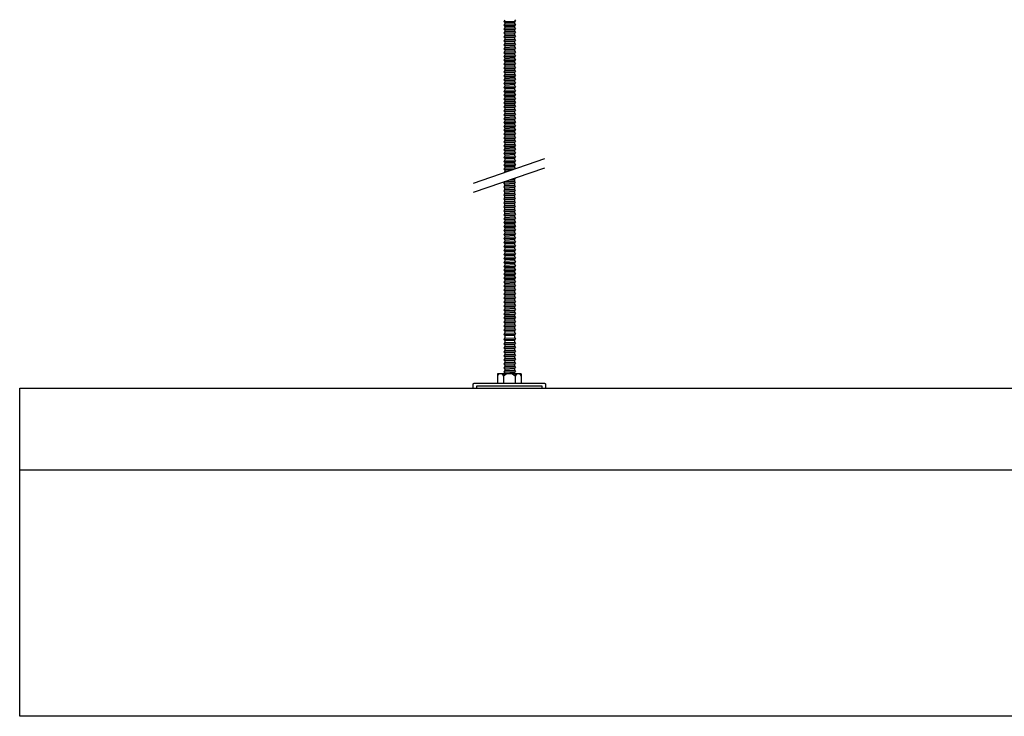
# Model space of a CAD drawing. Header units: millimetres. Extents: x 2538 to 24562, y 4449 to 23795.
# Tile 219 of 256: x 14206 to 14806, y 17657 to 18081. Entities that reach past the tile are written whole.
import ezdxf

# ---------------------------------------------------------------- set-up
doc = ezdxf.new("R2010")
doc.units = ezdxf.units.MM
doc.layers.add('_HD_tornillo', color=30, linetype='Continuous')
doc.layers.add('Make2D$Visible$Curves', color=7, linetype='Continuous', true_color=0x000000)

msp = doc.modelspace()

# ---------------------------------------------------------------- linework, layer by layer
at = {"layer": '_HD_tornillo'}
for p, q in [((14501.11, 18080.96), (14500.51, 18080.14)), ((14500.51, 18080.14), (14507.61, 18080.31)), ((14500.51, 18080.14), (14501.11, 18079.46)), ((14501.11, 18078.58), (14500.51, 18077.76)), ((14501.11, 18079.46), (14507.1, 18079.69)), ((14501.11, 18079.46), (14501.11, 18078.58)), ((14501.11, 18078.58), (14507.1, 18078.81)), ((14507.1, 18079.69), (14507.61, 18080.31)), ((14507.1, 18079.69), (14507.1, 18078.81)), ((14507.11, 18081.19), (14507.61, 18080.31)), ((14507.11, 18078.81), (14507.61, 18077.93)), ((14500.51, 18077.76), (14507.61, 18077.93)), ((14500.51, 18077.76), (14501.11, 18077.08)), ((14501.11, 18076.29), (14500.51, 18075.48)), ((14500.51, 18075.48), (14507.61, 18075.65)), ((14500.51, 18075.48), (14501.11, 18074.8)), ((14501.11, 18073.93), (14500.51, 18073.12)), ((14500.51, 18073.12), (14507.61, 18073.29)), ((14500.51, 18073.12), (14501.11, 18072.44)), ((14501.11, 18077.08), (14507.1, 18077.31)), ((14501.11, 18077.08), (14501.11, 18076.29)), ((14501.11, 18076.29), (14507.1, 18076.53)), ((14501.11, 18074.8), (14507.1, 18075.03)), ((14501.11, 18074.8), (14501.11, 18073.93)), ((14501.11, 18073.93), (14507.1, 18074.17)), ((14501.11, 18072.44), (14507.1, 18072.67)), ((14501.11, 18072.44), (14501.11, 18071.57)), ((14507.1, 18077.31), (14507.61, 18077.93)), ((14507.1, 18077.31), (14507.1, 18076.53)), ((14507.1, 18075.03), (14507.61, 18075.65)), ((14507.1, 18075.03), (14507.1, 18074.17)), ((14507.1, 18072.67), (14507.61, 18073.29)), ((14507.1, 18072.67), (14507.1, 18071.8)), ((14507.11, 18076.53), (14507.61, 18075.65)), ((14507.11, 18074.17), (14507.61, 18073.29)), ((14501.11, 18071.57), (14500.51, 18070.75)), ((14500.51, 18070.75), (14507.61, 18070.92)), ((14500.51, 18070.75), (14501.11, 18070.07)), ((14501.11, 18069.16), (14500.51, 18068.34)), ((14500.51, 18068.34), (14507.61, 18068.51)), ((14500.51, 18068.34), (14501.11, 18067.66)), ((14501.11, 18066.74), (14500.51, 18065.93)), ((14500.51, 18065.93), (14507.61, 18066.1)), ((14501.11, 18071.57), (14507.1, 18071.8)), ((14501.11, 18070.07), (14507.1, 18070.3)), ((14501.11, 18070.07), (14501.11, 18069.16)), ((14501.11, 18069.16), (14507.1, 18069.39)), ((14501.11, 18067.66), (14507.1, 18067.89)), ((14501.11, 18067.66), (14501.11, 18066.74)), ((14501.11, 18066.74), (14507.1, 18066.98)), ((14507.1, 18070.3), (14507.61, 18070.92)), ((14507.1, 18070.3), (14507.1, 18069.39)), ((14507.1, 18067.89), (14507.61, 18068.51)), ((14507.1, 18067.89), (14507.1, 18066.98)), ((14507.1, 18065.48), (14507.61, 18066.1)), ((14507.11, 18071.8), (14507.61, 18070.92)), ((14507.11, 18069.39), (14507.61, 18068.51)), ((14507.11, 18066.98), (14507.61, 18066.1)), ((14500.51, 18065.93), (14501.11, 18065.25)), ((14501.11, 18064.33), (14500.51, 18063.52)), ((14500.51, 18063.52), (14507.61, 18063.68)), ((14500.51, 18063.52), (14501.11, 18062.83)), ((14501.11, 18061.92), (14500.51, 18061.1)), ((14500.51, 18061.1), (14507.61, 18061.27)), ((14500.51, 18061.1), (14501.11, 18060.42)), ((14501.11, 18065.25), (14507.1, 18065.48)), ((14501.11, 18065.25), (14501.11, 18064.33)), ((14501.11, 18064.33), (14507.1, 18064.57)), ((14501.11, 18062.83), (14507.1, 18063.07)), ((14501.11, 18062.83), (14501.11, 18061.92)), ((14501.11, 18061.92), (14507.1, 18062.15)), ((14501.11, 18060.42), (14507.1, 18060.66)), ((14501.11, 18060.42), (14501.11, 18059.54)), ((14507.1, 18065.48), (14507.1, 18064.57)), ((14507.1, 18063.07), (14507.61, 18063.68)), ((14507.1, 18063.07), (14507.1, 18062.15)), ((14507.1, 18060.66), (14507.61, 18061.27)), ((14507.1, 18060.66), (14507.1, 18059.77)), ((14507.11, 18064.57), (14507.61, 18063.68)), ((14507.11, 18062.16), (14507.61, 18061.27)), ((14501.11, 18059.54), (14500.51, 18058.72)), ((14500.51, 18058.72), (14507.61, 18058.89)), ((14500.51, 18058.72), (14501.11, 18058.04)), ((14501.11, 18057.26), (14500.51, 18056.44)), ((14500.51, 18056.44), (14507.61, 18056.61)), ((14500.51, 18056.44), (14501.11, 18055.76)), ((14501.11, 18054.9), (14500.51, 18054.08)), ((14500.51, 18054.08), (14507.61, 18054.25)), ((14500.51, 18054.08), (14501.11, 18053.4)), ((14501.11, 18059.54), (14507.1, 18059.77)), ((14501.11, 18058.04), (14507.1, 18058.27)), ((14501.11, 18058.04), (14501.11, 18057.26)), ((14501.11, 18057.26), (14507.1, 18057.49)), ((14501.11, 18055.76), (14507.1, 18055.99)), ((14501.11, 18055.76), (14501.11, 18054.9)), ((14501.11, 18054.9), (14507.1, 18055.13)), ((14507.1, 18058.27), (14507.61, 18058.89)), ((14507.1, 18058.27), (14507.1, 18057.49)), ((14507.1, 18055.99), (14507.61, 18056.61)), ((14507.1, 18055.99), (14507.1, 18055.13)), ((14507.1, 18053.63), (14507.61, 18054.25)), ((14507.11, 18059.77), (14507.61, 18058.89)), ((14507.11, 18057.49), (14507.61, 18056.61)), ((14507.11, 18055.13), (14507.61, 18054.25)), ((14501.11, 18052.53), (14500.51, 18051.71)), ((14500.51, 18051.71), (14507.61, 18051.88)), ((14500.51, 18051.71), (14501.11, 18051.03)), ((14501.11, 18050.26), (14500.51, 18049.45)), ((14500.51, 18049.45), (14507.61, 18049.61)), ((14500.51, 18049.45), (14501.11, 18048.76)), ((14501.11, 18053.4), (14507.1, 18053.63)), ((14501.11, 18053.4), (14501.11, 18052.53)), ((14501.11, 18052.53), (14507.1, 18052.76)), ((14501.11, 18051.03), (14507.1, 18051.26)), ((14501.11, 18051.03), (14501.11, 18050.26)), ((14501.11, 18050.26), (14507.1, 18050.5)), ((14501.11, 18048.76), (14507.1, 18049)), ((14501.11, 18048.76), (14501.11, 18047.72)), ((14507.1, 18053.63), (14507.1, 18052.76)), ((14507.1, 18051.26), (14507.61, 18051.88)), ((14507.1, 18051.26), (14507.1, 18050.5)), ((14507.1, 18049), (14507.61, 18049.61)), ((14507.1, 18049), (14507.1, 18047.96)), ((14507.11, 18052.77), (14507.61, 18051.88)), ((14507.11, 18050.5), (14507.61, 18049.61)), ((14501.11, 18047.72), (14500.51, 18046.91)), ((14500.51, 18046.91), (14507.61, 18047.08)), ((14500.51, 18046.91), (14501.11, 18046.23)), ((14501.11, 18045.44), (14500.51, 18044.63)), ((14500.51, 18044.63), (14507.61, 18044.8)), ((14500.51, 18044.63), (14501.11, 18043.95)), ((14501.11, 18043.08), (14500.51, 18042.27)), ((14500.51, 18042.27), (14507.61, 18042.44)), ((14500.51, 18042.27), (14501.11, 18041.59)), ((14501.11, 18047.72), (14507.1, 18047.96)), ((14501.11, 18046.23), (14507.1, 18046.46)), ((14501.11, 18046.23), (14501.11, 18045.44)), ((14501.11, 18045.44), (14507.1, 18045.68)), ((14501.11, 18043.95), (14507.1, 18044.18)), ((14501.11, 18043.95), (14501.11, 18043.08)), ((14501.11, 18043.08), (14507.1, 18043.32)), ((14507.1, 18046.46), (14507.61, 18047.08)), ((14507.1, 18046.46), (14507.1, 18045.68)), ((14507.1, 18044.18), (14507.61, 18044.8)), ((14507.1, 18044.18), (14507.1, 18043.32)), ((14507.1, 18041.82), (14507.61, 18042.44)), ((14507.11, 18047.96), (14507.61, 18047.08)), ((14507.11, 18045.68), (14507.61, 18044.8)), ((14507.11, 18043.32), (14507.61, 18042.44)), ((14501.11, 18040.72), (14500.51, 18039.9)), ((14500.51, 18039.9), (14507.61, 18040.07)), ((14500.51, 18039.9), (14501.11, 18039.22)), ((14501.11, 18038.3), (14500.51, 18037.49)), ((14500.51, 18037.49), (14507.61, 18037.66)), ((14500.51, 18037.49), (14501.11, 18036.81)), ((14501.11, 18041.59), (14507.1, 18041.82)), ((14501.11, 18041.59), (14501.11, 18040.72)), ((14501.11, 18040.72), (14507.1, 18040.95)), ((14501.11, 18039.22), (14507.1, 18039.45)), ((14501.11, 18039.22), (14501.11, 18038.3)), ((14501.11, 18038.3), (14507.1, 18038.54)), ((14501.11, 18036.81), (14507.1, 18037.04)), ((14501.11, 18036.81), (14501.11, 18035.92)), ((14501.11, 18035.92), (14507.1, 18036.16)), ((14507.1, 18041.82), (14507.1, 18040.95)), ((14507.1, 18039.45), (14507.61, 18040.07)), ((14507.1, 18039.45), (14507.1, 18038.54)), ((14507.1, 18037.04), (14507.61, 18037.66)), ((14507.1, 18037.04), (14507.1, 18036.16)), ((14507.11, 18040.95), (14507.61, 18040.07)), ((14507.11, 18038.54), (14507.61, 18037.66)), ((14507.11, 18036.16), (14507.61, 18035.27)), ((14501.11, 18035.92), (14500.51, 18035.11)), ((14500.51, 18035.11), (14507.61, 18035.27)), ((14500.51, 18035.11), (14501.11, 18034.42)), ((14501.11, 18033.64), (14500.51, 18032.82)), ((14500.51, 18032.82), (14507.61, 18032.99)), ((14500.51, 18032.82), (14501.11, 18032.14)), ((14501.11, 18031.28), (14500.51, 18030.47)), ((14500.51, 18030.47), (14507.61, 18030.63)), ((14500.51, 18030.47), (14501.11, 18029.78)), ((14501.11, 18034.42), (14507.1, 18034.66)), ((14501.11, 18034.42), (14501.11, 18033.64)), ((14501.11, 18033.64), (14507.1, 18033.87)), ((14501.11, 18032.14), (14507.1, 18032.38)), ((14501.11, 18032.14), (14501.11, 18031.28)), ((14501.11, 18031.28), (14507.1, 18031.51)), ((14501.11, 18029.78), (14507.1, 18030.02)), ((14507.1, 18034.66), (14507.61, 18035.27)), ((14507.1, 18034.66), (14507.1, 18033.87)), ((14507.1, 18032.38), (14507.61, 18032.99)), ((14507.1, 18032.38), (14507.1, 18031.51)), ((14507.1, 18030.02), (14507.61, 18030.63)), ((14507.1, 18030.02), (14507.1, 18029.15)), ((14507.11, 18033.88), (14507.61, 18032.99)), ((14507.11, 18031.52), (14507.61, 18030.63)), ((14501.11, 18028.91), (14500.51, 18028.1)), ((14500.51, 18028.1), (14507.61, 18028.27)), ((14500.51, 18028.1), (14501.11, 18027.42)), ((14501.11, 18026.5), (14500.51, 18025.69)), ((14500.51, 18025.69), (14507.61, 18025.85)), ((14500.51, 18025.69), (14501.11, 18025)), ((14501.11, 18024.09), (14500.51, 18023.27)), ((14501.11, 18029.78), (14501.11, 18028.91)), ((14501.11, 18028.91), (14507.1, 18029.15)), ((14501.11, 18027.42), (14507.1, 18027.65)), ((14501.11, 18027.42), (14501.11, 18026.5)), ((14501.11, 18026.5), (14507.1, 18026.74)), ((14501.11, 18025), (14507.1, 18025.24)), ((14501.11, 18025), (14501.11, 18024.09)), ((14501.11, 18024.09), (14507.1, 18024.32)), ((14507.1, 18027.65), (14507.61, 18028.27)), ((14507.1, 18027.65), (14507.1, 18026.74)), ((14507.1, 18025.24), (14507.61, 18025.85)), ((14507.1, 18025.24), (14507.1, 18024.32)), ((14507.11, 18029.15), (14507.61, 18028.27)), ((14507.11, 18026.74), (14507.61, 18025.85)), ((14507.11, 18024.33), (14507.61, 18023.44)), ((14500.51, 18023.27), (14507.61, 18023.44)), ((14500.51, 18023.27), (14501.11, 18022.59)), ((14501.11, 18021.68), (14500.51, 18020.86)), ((14500.51, 18020.86), (14507.61, 18021.03)), ((14500.51, 18020.86), (14501.11, 18020.18)), ((14501.11, 18019.27), (14500.51, 18018.45)), ((14500.51, 18018.45), (14507.61, 18018.62)), ((14500.51, 18018.45), (14501.11, 18017.77)), ((14501.11, 18022.59), (14507.1, 18022.83)), ((14501.11, 18022.59), (14501.11, 18021.68)), ((14501.11, 18021.68), (14507.1, 18021.91)), ((14501.11, 18020.18), (14507.1, 18020.41)), ((14501.11, 18020.18), (14501.11, 18019.27)), ((14501.11, 18019.27), (14507.1, 18019.5)), ((14501.11, 18017.77), (14507.1, 18018)), ((14507.1, 18022.83), (14507.61, 18023.44)), ((14507.1, 18022.83), (14507.1, 18021.91)), ((14507.1, 18020.41), (14507.61, 18021.03)), ((14507.1, 18020.41), (14507.1, 18019.5)), ((14507.1, 18018), (14507.61, 18018.62)), ((14507.1, 18018), (14507.1, 18017.12)), ((14507.11, 18021.92), (14507.61, 18021.03)), ((14507.11, 18019.5), (14507.61, 18018.62)), ((14501.11, 18016.88), (14500.51, 18016.07)), ((14500.51, 18016.07), (14507.61, 18016.24)), ((14500.51, 18016.07), (14501.11, 18015.39)), ((14501.11, 18014.6), (14500.51, 18013.79)), ((14500.51, 18013.79), (14507.61, 18013.95)), ((14500.51, 18013.79), (14501.11, 18013.1)), ((14501.11, 18012.24), (14500.51, 18011.43)), ((14501.11, 18017.77), (14501.11, 18016.88)), ((14501.11, 18016.88), (14507.1, 18017.12)), ((14501.11, 18015.39), (14507.1, 18015.62)), ((14501.11, 18015.39), (14501.11, 18014.6)), ((14501.11, 18014.6), (14507.1, 18014.84)), ((14501.11, 18013.1), (14507.1, 18013.34)), ((14501.11, 18013.1), (14501.11, 18012.24)), ((14501.11, 18012.24), (14507.1, 18012.48)), ((14507.1, 18015.62), (14507.61, 18016.24)), ((14507.1, 18015.62), (14507.1, 18014.84)), ((14507.1, 18013.34), (14507.61, 18013.95)), ((14507.1, 18013.34), (14507.1, 18012.48)), ((14507.11, 18017.12), (14507.61, 18016.24)), ((14507.11, 18014.84), (14507.61, 18013.95)), ((14507.11, 18012.48), (14507.61, 18011.6)), ((14500.51, 18011.43), (14507.61, 18011.6)), ((14500.51, 18011.43), (14501.11, 18010.75)), ((14501.11, 18009.88), (14500.51, 18009.06)), ((14500.51, 18009.06), (14507.61, 18009.23)), ((14500.51, 18009.06), (14501.11, 18008.38)), ((14501.11, 18007.61), (14500.51, 18006.79)), ((14500.51, 18006.79), (14507.61, 18006.96)), ((14500.51, 18006.79), (14501.11, 18006.11)), ((14501.11, 18010.75), (14507.1, 18010.98)), ((14501.11, 18010.75), (14501.11, 18009.88)), ((14501.11, 18009.88), (14507.1, 18010.11)), ((14501.11, 18008.38), (14507.1, 18008.61)), ((14501.11, 18008.38), (14501.11, 18007.61)), ((14501.11, 18007.61), (14507.1, 18007.84)), ((14501.11, 18006.11), (14507.1, 18006.34)), ((14501.11, 18006.11), (14501.11, 18005.07)), ((14507.1, 18010.98), (14507.61, 18011.6)), ((14507.1, 18010.98), (14507.1, 18010.11)), ((14507.1, 18008.61), (14507.61, 18009.23)), ((14507.1, 18008.61), (14507.1, 18007.84)), ((14507.1, 18006.34), (14507.61, 18006.96)), ((14507.1, 18006.34), (14507.1, 18005.31)), ((14507.11, 18010.11), (14507.61, 18009.23)), ((14507.11, 18007.85), (14507.61, 18006.96)), ((14501.11, 18005.07), (14500.51, 18004.26)), ((14500.51, 18004.26), (14507.61, 18004.42)), ((14500.51, 18004.26), (14501.11, 18003.57)), ((14501.11, 18002.79), (14500.51, 18001.97)), ((14500.51, 18001.97), (14507.61, 18002.14)), ((14500.51, 18001.97), (14501.11, 18001.29)), ((14501.11, 18000.43), (14500.51, 17999.61)), ((14501.11, 18005.07), (14507.1, 18005.31)), ((14501.11, 18003.57), (14507.1, 18003.81)), ((14501.11, 18003.57), (14501.11, 18002.79)), ((14501.11, 18002.79), (14507.1, 18003.02)), ((14501.11, 18001.29), (14507.1, 18001.53)), ((14501.11, 18001.29), (14501.11, 18000.43)), ((14501.11, 18000.43), (14507.1, 18000.66)), ((14507.1, 18003.81), (14507.61, 18004.42)), ((14507.1, 18003.81), (14507.1, 18003.02)), ((14507.1, 18001.53), (14507.61, 18002.14)), ((14507.1, 18001.53), (14507.1, 18000.66)), ((14507.11, 18005.31), (14507.61, 18004.42)), ((14507.11, 18003.03), (14507.61, 18002.14)), ((14507.11, 18000.67), (14507.61, 17999.78)), ((14482.05, 17981.68), (14525.57, 17996.68)), ((14500.51, 17999.61), (14507.61, 17999.78)), ((14500.51, 17999.61), (14501.11, 17998.93)), ((14501.11, 17998.06), (14500.51, 17997.25)), ((14500.51, 17997.25), (14507.61, 17997.42)), ((14500.51, 17997.25), (14501.11, 17996.57)), ((14501.11, 17995.65), (14500.51, 17994.83)), ((14500.51, 17994.83), (14507.61, 17995)), ((14500.51, 17994.83), (14501.11, 17994.15)), ((14501.11, 17998.93), (14507.1, 17999.17)), ((14501.11, 17998.93), (14501.11, 17998.06)), ((14501.11, 17998.06), (14507.1, 17998.3)), ((14501.11, 17996.57), (14507.1, 17996.8)), ((14501.11, 17996.57), (14501.11, 17995.65)), ((14501.11, 17995.65), (14507.1, 17995.88)), ((14501.11, 17994.15), (14507.1, 17994.39)), ((14501.11, 17994.15), (14501.11, 17993.27)), ((14507.1, 17999.17), (14507.61, 17999.78)), ((14507.1, 17999.17), (14507.1, 17998.3)), ((14507.1, 17996.8), (14507.61, 17997.42)), ((14507.1, 17996.8), (14507.1, 17995.88)), ((14507.1, 17994.39), (14507.61, 17995)), ((14507.1, 17994.39), (14507.1, 17993.5)), ((14507.11, 17998.3), (14507.61, 17997.42)), ((14507.11, 17995.89), (14507.61, 17995)), ((14482.05, 17976.01), (14525.57, 17991.01)), ((14501.11, 17993.27), (14500.51, 17992.45)), ((14500.51, 17992.45), (14507.61, 17992.62)), ((14500.51, 17992.45), (14501.11, 17991.77)), ((14501.11, 17990.99), (14500.51, 17990.17)), ((14500.51, 17990.17), (14507.14, 17990.33)), ((14500.51, 17990.17), (14501.11, 17989.49)), ((14501.11, 17988.63), (14500.74, 17988.12)), ((14501.11, 17993.27), (14507.1, 17993.5)), ((14501.11, 17991.77), (14507.1, 17992)), ((14501.11, 17991.77), (14501.11, 17990.99)), ((14501.11, 17990.99), (14507.1, 17991.22)), ((14501.11, 17989.49), (14505.16, 17989.65)), ((14501.11, 17989.49), (14501.11, 17988.63)), ((14501.11, 17988.63), (14502.34, 17988.68)), ((14507.1, 17992), (14507.61, 17992.62)), ((14507.1, 17992), (14507.1, 17991.22)), ((14507.11, 17993.51), (14507.61, 17992.62)), ((14507.11, 17991.22), (14507.54, 17990.47)), ((14501.08, 17982.55), (14500.48, 17981.73)), ((14501.08, 17982.55), (14507.07, 17982.78)), ((14504.19, 17983.64), (14507.05, 17983.71)), ((14506.07, 17984.29), (14507.56, 17984.33)), ((14507.05, 17983.71), (14507.56, 17984.33)), ((14507.05, 17983.71), (14507.05, 17982.77)), ((14507.08, 17982.79), (14507.58, 17981.9)), ((14507.33, 17984.73), (14507.56, 17984.33)), ((14500.48, 17981.73), (14507.58, 17981.9)), ((14500.48, 17981.73), (14501.08, 17981.05)), ((14501.09, 17980.12), (14500.49, 17979.3)), ((14500.49, 17979.3), (14507.58, 17979.47)), ((14500.49, 17979.3), (14501.09, 17978.62)), ((14501.09, 17977.68), (14500.49, 17976.87)), ((14500.49, 17976.87), (14507.58, 17977.04)), ((14500.49, 17976.87), (14501.09, 17976.19)), ((14501.08, 17981.05), (14507.07, 17981.28)), ((14501.08, 17981.05), (14501.08, 17980.11)), ((14501.09, 17980.12), (14507.08, 17980.35)), ((14501.09, 17978.62), (14507.08, 17978.85)), ((14501.09, 17978.62), (14501.09, 17977.68)), ((14501.09, 17977.68), (14507.08, 17977.92)), ((14501.09, 17976.19), (14507.08, 17976.42)), ((14501.09, 17976.19), (14501.09, 17975.27)), ((14507.07, 17981.28), (14507.58, 17981.9)), ((14507.07, 17981.28), (14507.07, 17980.35)), ((14507.08, 17978.85), (14507.58, 17979.47)), ((14507.08, 17978.85), (14507.08, 17977.92)), ((14507.08, 17976.42), (14507.58, 17977.04)), ((14507.08, 17976.42), (14507.08, 17975.51)), ((14507.09, 17980.35), (14507.58, 17979.47)), ((14507.09, 17977.92), (14507.58, 17977.04)), ((14501.09, 17975.27), (14500.49, 17974.46)), ((14500.49, 17974.46), (14507.58, 17974.62)), ((14500.49, 17974.46), (14501.09, 17973.77)), ((14501.09, 17972.86), (14500.49, 17972.04)), ((14500.49, 17972.04), (14507.58, 17972.21)), ((14500.49, 17972.04), (14501.09, 17971.36)), ((14501.09, 17970.43), (14500.49, 17969.61)), ((14501.09, 17975.27), (14507.08, 17975.51)), ((14501.09, 17973.77), (14507.08, 17974.01)), ((14501.09, 17973.77), (14501.09, 17972.86)), ((14501.09, 17972.86), (14507.08, 17973.09)), ((14501.09, 17971.36), (14507.08, 17971.6)), ((14501.09, 17971.36), (14501.09, 17970.43)), ((14501.09, 17970.43), (14507.08, 17970.66)), ((14507.08, 17974.01), (14507.58, 17974.62)), ((14507.08, 17974.01), (14507.08, 17973.09)), ((14507.08, 17971.6), (14507.58, 17972.21)), ((14507.08, 17971.6), (14507.08, 17970.66)), ((14507.09, 17975.51), (14507.58, 17974.62)), ((14507.09, 17973.1), (14507.58, 17972.21)), ((14507.09, 17970.66), (14507.58, 17969.78)), ((14500.49, 17969.61), (14507.58, 17969.78)), ((14500.49, 17969.61), (14501.09, 17968.93)), ((14501.09, 17968.01), (14500.49, 17967.2)), ((14500.49, 17967.2), (14507.58, 17967.37)), ((14500.49, 17967.2), (14501.09, 17966.52)), ((14501.09, 17965.58), (14500.49, 17964.76)), ((14500.49, 17964.76), (14507.58, 17964.93)), ((14500.49, 17964.76), (14501.09, 17964.08)), ((14501.09, 17968.93), (14507.08, 17969.16)), ((14501.09, 17968.93), (14501.09, 17968.01)), ((14501.09, 17968.01), (14507.08, 17968.25)), ((14501.09, 17966.52), (14507.08, 17966.75)), ((14501.09, 17966.52), (14501.09, 17965.58)), ((14501.09, 17965.58), (14507.08, 17965.81)), ((14501.09, 17964.08), (14507.08, 17964.32)), ((14501.09, 17964.08), (14501.09, 17963.17)), ((14507.08, 17969.16), (14507.58, 17969.78)), ((14507.08, 17969.16), (14507.08, 17968.25)), ((14507.08, 17966.75), (14507.58, 17967.37)), ((14507.08, 17966.75), (14507.08, 17965.81)), ((14507.08, 17964.32), (14507.58, 17964.93)), ((14507.08, 17964.32), (14507.08, 17963.4)), ((14507.09, 17968.25), (14507.58, 17967.37)), ((14507.09, 17965.82), (14507.58, 17964.93)), ((14501.1, 17963.18), (14500.5, 17962.36)), ((14500.5, 17962.36), (14507.6, 17962.53)), ((14500.5, 17962.36), (14501.1, 17961.68)), ((14501.1, 17960.74), (14500.5, 17959.93)), ((14500.5, 17959.93), (14507.6, 17960.09)), ((14500.5, 17959.93), (14501.1, 17959.24)), ((14501.1, 17958.33), (14500.5, 17957.51)), ((14501.1, 17963.18), (14507.09, 17963.41)), ((14501.1, 17961.68), (14507.09, 17961.91)), ((14501.1, 17961.68), (14501.1, 17960.74)), ((14501.1, 17960.74), (14507.09, 17960.98)), ((14501.1, 17959.24), (14507.09, 17959.48)), ((14501.1, 17959.24), (14501.1, 17958.33)), ((14501.1, 17958.33), (14507.09, 17958.56)), ((14507.09, 17961.91), (14507.6, 17962.53)), ((14507.09, 17961.91), (14507.09, 17960.98)), ((14507.09, 17959.48), (14507.6, 17960.09)), ((14507.09, 17959.48), (14507.09, 17958.56)), ((14507.1, 17963.41), (14507.6, 17962.53)), ((14507.1, 17960.98), (14507.6, 17960.09)), ((14507.1, 17958.57), (14507.6, 17957.68)), ((14500.5, 17957.51), (14507.6, 17957.68)), ((14500.5, 17957.51), (14501.1, 17956.83)), ((14501.1, 17955.92), (14500.5, 17955.1)), ((14500.5, 17955.1), (14507.6, 17955.27)), ((14500.5, 17955.1), (14501.1, 17954.42)), ((14501.1, 17953.48), (14500.5, 17952.67)), ((14500.5, 17952.67), (14507.6, 17952.84)), ((14500.5, 17952.67), (14501.1, 17951.99)), ((14501.1, 17956.83), (14507.09, 17957.07)), ((14501.1, 17956.83), (14501.1, 17955.92)), ((14501.1, 17955.92), (14507.09, 17956.15)), ((14501.1, 17954.42), (14507.09, 17954.65)), ((14501.1, 17954.42), (14501.1, 17953.48)), ((14501.1, 17953.48), (14507.09, 17953.72)), ((14501.1, 17951.99), (14507.09, 17952.22)), ((14507.09, 17957.07), (14507.6, 17957.68)), ((14507.09, 17957.07), (14507.09, 17956.15)), ((14507.09, 17954.65), (14507.6, 17955.27)), ((14507.09, 17954.65), (14507.09, 17953.72)), ((14507.09, 17952.22), (14507.6, 17952.84)), ((14507.09, 17952.22), (14507.09, 17951.31)), ((14507.1, 17956.16), (14507.6, 17955.27)), ((14507.1, 17953.72), (14507.6, 17952.84)), ((14501.1, 17951.07), (14500.5, 17950.26)), ((14500.5, 17950.26), (14507.6, 17950.43)), ((14500.5, 17950.26), (14501.1, 17949.58)), ((14501.1, 17948.64), (14500.5, 17947.82)), ((14500.5, 17947.82), (14507.6, 17947.99)), ((14500.5, 17947.82), (14501.1, 17947.14)), ((14501.11, 17946.23), (14500.51, 17945.41)), ((14501.1, 17951.99), (14501.1, 17951.07)), ((14501.1, 17951.07), (14507.09, 17951.31)), ((14501.1, 17949.58), (14507.09, 17949.81)), ((14501.1, 17949.58), (14501.1, 17948.64)), ((14501.1, 17948.64), (14507.09, 17948.87)), ((14501.1, 17947.14), (14507.09, 17947.37)), ((14501.1, 17947.14), (14501.1, 17946.23)), ((14501.11, 17946.23), (14507.1, 17946.46)), ((14507.09, 17949.81), (14507.6, 17950.43)), ((14507.09, 17949.81), (14507.09, 17948.87)), ((14507.09, 17947.37), (14507.6, 17947.99)), ((14507.09, 17947.37), (14507.09, 17946.46)), ((14507.1, 17951.31), (14507.6, 17950.43)), ((14507.1, 17948.88), (14507.6, 17947.99)), ((14507.11, 17946.47), (14507.61, 17945.58)), ((14500.51, 17945.41), (14507.61, 17945.58)), ((14500.51, 17945.41), (14501.11, 17944.73)), ((14501.11, 17943.8), (14500.51, 17942.98)), ((14500.51, 17942.98), (14507.61, 17943.15)), ((14500.51, 17942.98), (14501.11, 17942.3)), ((14501.11, 17941.39), (14500.51, 17940.57)), ((14500.51, 17940.57), (14507.61, 17940.74)), ((14500.51, 17940.57), (14501.11, 17939.89)), ((14501.11, 17944.73), (14507.1, 17944.97)), ((14501.11, 17944.73), (14501.11, 17943.8)), ((14501.11, 17943.8), (14507.1, 17944.03)), ((14501.11, 17942.3), (14507.1, 17942.53)), ((14501.11, 17942.3), (14501.11, 17941.39)), ((14501.11, 17941.39), (14507.1, 17941.62)), ((14501.11, 17939.89), (14507.1, 17940.12)), ((14507.1, 17944.97), (14507.61, 17945.58)), ((14507.1, 17944.97), (14507.1, 17944.03)), ((14507.1, 17942.53), (14507.61, 17943.15)), ((14507.1, 17942.53), (14507.1, 17941.62)), ((14507.1, 17940.12), (14507.61, 17940.74)), ((14507.1, 17940.12), (14507.1, 17939.21)), ((14507.11, 17944.03), (14507.61, 17943.15)), ((14507.11, 17941.62), (14507.61, 17940.74)), ((14501.11, 17938.97), (14500.51, 17938.16)), ((14500.51, 17938.16), (14507.61, 17938.33)), ((14500.51, 17938.16), (14501.11, 17937.48)), ((14501.11, 17936.54), (14500.51, 17935.72)), ((14500.51, 17935.72), (14507.61, 17935.89)), ((14500.51, 17935.72), (14501.11, 17935.04)), ((14501.11, 17934.13), (14500.51, 17933.31)), ((14501.11, 17939.89), (14501.11, 17938.97)), ((14501.11, 17938.97), (14507.1, 17939.21)), ((14501.11, 17937.48), (14507.1, 17937.71)), ((14501.11, 17937.48), (14501.11, 17936.54)), ((14501.11, 17936.54), (14507.1, 17936.77)), ((14501.11, 17935.04), (14507.1, 17935.28)), ((14501.11, 17935.04), (14501.11, 17934.13)), ((14501.11, 17934.13), (14507.1, 17934.36)), ((14507.1, 17937.71), (14507.61, 17938.33)), ((14507.1, 17937.71), (14507.1, 17936.77)), ((14507.1, 17935.28), (14507.61, 17935.89)), ((14507.1, 17935.28), (14507.1, 17934.36)), ((14507.11, 17939.21), (14507.61, 17938.33)), ((14507.11, 17936.78), (14507.61, 17935.89)), ((14507.11, 17934.36), (14507.61, 17933.48)), ((14500.51, 17933.31), (14507.61, 17933.48)), ((14500.51, 17933.31), (14501.11, 17932.63)), ((14501.11, 17931.69), (14500.51, 17930.88)), ((14500.51, 17930.88), (14507.61, 17931.05)), ((14500.51, 17930.88), (14501.11, 17930.2)), ((14501.11, 17929.28), (14500.51, 17928.47)), ((14500.51, 17928.47), (14507.61, 17928.63)), ((14500.51, 17928.47), (14501.11, 17927.78)), ((14501.11, 17932.63), (14507.1, 17932.86)), ((14501.11, 17932.63), (14501.11, 17931.69)), ((14501.11, 17931.69), (14507.1, 17931.93)), ((14501.11, 17930.2), (14507.1, 17930.43)), ((14501.11, 17930.2), (14501.11, 17929.28)), ((14501.11, 17929.28), (14507.1, 17929.52)), ((14501.11, 17927.78), (14507.1, 17928.02)), ((14507.1, 17932.86), (14507.61, 17933.48)), ((14507.1, 17932.86), (14507.1, 17931.93)), ((14507.1, 17930.43), (14507.61, 17931.05)), ((14507.1, 17930.43), (14507.1, 17929.52)), ((14507.1, 17928.02), (14507.61, 17928.63)), ((14507.1, 17928.02), (14507.1, 17927.1)), ((14507.11, 17931.93), (14507.61, 17931.05)), ((14507.11, 17929.52), (14507.61, 17928.63)), ((14501.11, 17926.87), (14500.51, 17926.05)), ((14500.51, 17926.05), (14507.61, 17926.22)), ((14500.51, 17926.05), (14501.11, 17925.37)), ((14501.11, 17924.44), (14500.51, 17923.62)), ((14500.51, 17923.62), (14507.61, 17923.79)), ((14500.51, 17923.62), (14501.11, 17922.94)), ((14501.11, 17922.02), (14500.51, 17921.21)), ((14501.11, 17927.78), (14501.11, 17926.87)), ((14501.11, 17926.87), (14507.1, 17927.1)), ((14501.11, 17925.37), (14507.1, 17925.61)), ((14501.11, 17925.37), (14501.11, 17924.44)), ((14501.11, 17924.44), (14507.1, 17924.67)), ((14501.11, 17922.94), (14507.1, 17923.17)), ((14501.11, 17922.94), (14501.11, 17922.02)), ((14501.11, 17922.02), (14507.1, 17922.26)), ((14507.1, 17925.61), (14507.61, 17926.22)), ((14507.1, 17925.61), (14507.1, 17924.67)), ((14507.1, 17923.17), (14507.61, 17923.79)), ((14507.1, 17923.17), (14507.1, 17922.26)), ((14507.11, 17927.11), (14507.61, 17926.22)), ((14507.11, 17924.67), (14507.61, 17923.79)), ((14507.11, 17922.26), (14507.61, 17921.38)), ((14500.51, 17921.21), (14507.61, 17921.38)), ((14500.51, 17921.21), (14501.11, 17920.53)), ((14501.11, 17919.61), (14500.51, 17918.8)), ((14500.51, 17918.8), (14507.61, 17918.97)), ((14500.51, 17918.8), (14501.11, 17918.12)), ((14501.11, 17917.18), (14500.51, 17916.36)), ((14500.51, 17916.36), (14507.61, 17916.53)), ((14500.51, 17916.36), (14501.11, 17915.68)), ((14501.11, 17920.53), (14507.1, 17920.76)), ((14501.11, 17920.53), (14501.11, 17919.61)), ((14501.11, 17919.61), (14507.1, 17919.85)), ((14501.11, 17918.12), (14507.1, 17918.35)), ((14501.11, 17918.12), (14501.11, 17917.18)), ((14501.11, 17917.18), (14507.1, 17917.41)), ((14507.1, 17920.76), (14507.61, 17921.38)), ((14507.1, 17920.76), (14507.1, 17919.85)), ((14507.1, 17918.35), (14507.61, 17918.97)), ((14507.1, 17918.35), (14507.1, 17917.41)), ((14507.1, 17915.91), (14507.61, 17916.53)), ((14507.11, 17919.85), (14507.61, 17918.97)), ((14507.11, 17917.42), (14507.61, 17916.53)), ((14501.11, 17914.77), (14500.51, 17913.95)), ((14500.51, 17913.95), (14507.61, 17914.12)), ((14500.51, 17913.95), (14501.11, 17913.27)), ((14501.11, 17912.33), (14500.51, 17911.52)), ((14500.51, 17911.52), (14507.61, 17911.69)), ((14500.51, 17911.52), (14501.11, 17910.84)), ((14501.11, 17915.68), (14507.1, 17915.91)), ((14501.11, 17915.68), (14501.11, 17914.77)), ((14501.11, 17914.77), (14507.1, 17915)), ((14501.11, 17913.27), (14507.1, 17913.5)), ((14501.11, 17913.27), (14501.11, 17912.33)), ((14501.11, 17912.33), (14507.1, 17912.57)), ((14501.11, 17910.84), (14507.1, 17911.07)), ((14501.11, 17910.84), (14501.11, 17909.92)), ((14501.11, 17909.92), (14507.1, 17910.15)), ((14507.1, 17915.91), (14507.1, 17915)), ((14507.1, 17913.5), (14507.61, 17914.12)), ((14507.1, 17913.5), (14507.1, 17912.57)), ((14507.1, 17911.07), (14507.61, 17911.69)), ((14507.1, 17911.07), (14507.1, 17910.15)), ((14507.11, 17915), (14507.61, 17914.12)), ((14507.11, 17912.57), (14507.61, 17911.69)), ((14507.11, 17910.16), (14507.61, 17909.27)), ((14501.11, 17909.92), (14500.51, 17909.1)), ((14500.51, 17909.1), (14507.61, 17909.27)), ((14500.51, 17909.1), (14501.11, 17908.42)), ((14501.11, 17907.51), (14500.51, 17906.69)), ((14500.51, 17906.69), (14507.61, 17906.86)), ((14500.51, 17906.69), (14501.11, 17906.01)), ((14501.11, 17905.08), (14500.51, 17904.26)), ((14500.51, 17904.26), (14507.61, 17904.43)), ((14500.51, 17904.26), (14501.11, 17903.58)), ((14501.11, 17908.42), (14507.1, 17908.66)), ((14501.11, 17908.42), (14501.11, 17907.51)), ((14501.11, 17907.51), (14507.1, 17907.74)), ((14501.11, 17906.01), (14507.1, 17906.25)), ((14501.11, 17906.01), (14501.11, 17905.08)), ((14501.11, 17905.08), (14507.1, 17905.31)), ((14507.1, 17908.66), (14507.61, 17909.27)), ((14507.1, 17908.66), (14507.1, 17907.74)), ((14507.1, 17906.25), (14507.61, 17906.86)), ((14507.1, 17906.25), (14507.1, 17905.31)), ((14507.1, 17903.81), (14507.61, 17904.43)), ((14507.11, 17907.75), (14507.61, 17906.86)), ((14507.11, 17905.31), (14507.61, 17904.43)), ((14501.11, 17902.66), (14500.51, 17901.85)), ((14500.51, 17901.85), (14507.61, 17902.02)), ((14500.51, 17901.85), (14501.11, 17901.17)), ((14501.11, 17900.25), (14500.51, 17899.44)), ((14500.51, 17899.44), (14507.61, 17899.6)), ((14500.51, 17899.44), (14501.11, 17898.75)), ((14501.11, 17903.58), (14507.1, 17903.81)), ((14501.11, 17903.58), (14501.11, 17902.66)), ((14501.11, 17902.66), (14507.1, 17902.9)), ((14501.11, 17901.17), (14507.1, 17901.4)), ((14501.11, 17901.17), (14501.11, 17900.25)), ((14501.11, 17900.25), (14507.1, 17900.49)), ((14501.11, 17898.75), (14507.1, 17898.99)), ((14501.11, 17898.75), (14501.11, 17897.69)), ((14507.1, 17903.81), (14507.1, 17902.9)), ((14507.1, 17901.4), (14507.61, 17902.02)), ((14507.1, 17901.4), (14507.1, 17900.49)), ((14507.1, 17898.99), (14507.61, 17899.6)), ((14507.1, 17898.99), (14507.1, 17897.92)), ((14507.11, 17902.9), (14507.61, 17902.02)), ((14507.11, 17900.49), (14507.61, 17899.6)), ((14501.11, 17897.69), (14500.51, 17896.87)), ((14500.51, 17896.87), (14507.61, 17897.04)), ((14500.51, 17896.87), (14501.11, 17896.19)), ((14501.11, 17895.25), (14500.51, 17894.44)), ((14500.51, 17894.44), (14507.61, 17894.6)), ((14500.51, 17894.44), (14501.11, 17893.75)), ((14501.11, 17892.84), (14500.51, 17892.02)), ((14500.51, 17892.02), (14507.61, 17892.19)), ((14500.51, 17892.02), (14501.11, 17891.34)), ((14501.11, 17897.69), (14507.1, 17897.92)), ((14501.11, 17896.19), (14507.1, 17896.42)), ((14501.11, 17896.19), (14501.11, 17895.25)), ((14501.11, 17895.25), (14507.1, 17895.49)), ((14501.11, 17893.75), (14507.1, 17893.99)), ((14501.11, 17893.75), (14501.11, 17892.84)), ((14501.11, 17892.84), (14507.1, 17893.07)), ((14507.1, 17896.42), (14507.61, 17897.04)), ((14507.1, 17896.42), (14507.1, 17895.49)), ((14507.1, 17893.99), (14507.61, 17894.6)), ((14507.1, 17893.99), (14507.1, 17893.07)), ((14507.1, 17891.58), (14507.61, 17892.19)), ((14507.11, 17897.92), (14507.61, 17897.04)), ((14507.11, 17895.49), (14507.61, 17894.6)), ((14507.11, 17893.08), (14507.61, 17892.19)), ((14501.11, 17890.43), (14500.51, 17889.35)), ((14500.51, 17889.35), (14507.61, 17889.52)), ((14500.51, 17889.35), (14501.11, 17888.67)), ((14501.11, 17887.35), (14500.51, 17886.34)), ((14500.51, 17886.34), (14507.61, 17886.51)), ((14500.51, 17886.34), (14501.11, 17885.66)), ((14501.11, 17891.34), (14507.1, 17891.58)), ((14501.11, 17891.34), (14501.11, 17890.43)), ((14501.11, 17890.16), (14507.1, 17890.4)), ((14501.11, 17888.67), (14507.1, 17888.9)), ((14501.11, 17888.67), (14501.11, 17887.35)), ((14501.11, 17887.15), (14507.1, 17887.39)), ((14507.1, 17891.58), (14507.1, 17890.66)), ((14507.1, 17888.9), (14507.61, 17889.52)), ((14507.1, 17888.9), (14507.1, 17887.59)), ((14507.1, 17885.89), (14507.61, 17886.51)), ((14507.11, 17890.67), (14507.61, 17889.52)), ((14507.11, 17887.59), (14507.61, 17886.51)), ((14501.11, 17884.48), (14500.51, 17883.66)), ((14500.51, 17883.66), (14507.61, 17883.83)), ((14500.51, 17883.66), (14501.11, 17882.98)), ((14501.11, 17882.07), (14500.51, 17881.25)), ((14500.51, 17881.25), (14507.61, 17881.42)), ((14500.51, 17881.25), (14501.11, 17880.57)), ((14501.11, 17885.66), (14507.1, 17885.89)), ((14501.11, 17885.66), (14501.11, 17884.48)), ((14501.11, 17884.48), (14507.1, 17884.71)), ((14501.11, 17882.98), (14507.1, 17883.22)), ((14501.11, 17882.98), (14501.11, 17882.07)), ((14501.11, 17882.07), (14507.1, 17882.3)), ((14501.11, 17880.57), (14507.1, 17880.8)), ((14501.11, 17880.57), (14501.11, 17879.63)), ((14507.1, 17885.89), (14507.1, 17884.71)), ((14507.1, 17883.22), (14507.61, 17883.83)), ((14507.1, 17883.22), (14507.1, 17882.3)), ((14507.1, 17880.8), (14507.61, 17881.42)), ((14507.1, 17880.8), (14507.1, 17879.87)), ((14507.11, 17884.72), (14507.61, 17883.83)), ((14507.11, 17882.31), (14507.61, 17881.42)), ((14501.11, 17879.63), (14500.51, 17878.82)), ((14500.51, 17878.82), (14507.61, 17878.99)), ((14500.51, 17878.82), (14501.11, 17878.14)), ((14501.11, 17877.22), (14500.51, 17876.41)), ((14500.51, 17876.41), (14507.61, 17876.58)), ((14500.51, 17876.41), (14501.11, 17875.73)), ((14501.11, 17874.81), (14500.51, 17873.99)), ((14500.51, 17873.99), (14507.61, 17874.16)), ((14501.11, 17879.63), (14507.1, 17879.87)), ((14501.11, 17878.14), (14507.1, 17878.37)), ((14501.11, 17878.14), (14501.11, 17877.22)), ((14501.11, 17877.22), (14507.1, 17877.46)), ((14501.11, 17875.73), (14507.1, 17875.96)), ((14501.11, 17875.73), (14501.11, 17874.81)), ((14501.11, 17874.81), (14507.1, 17875.04)), ((14507.1, 17878.37), (14507.61, 17878.99)), ((14507.1, 17878.37), (14507.1, 17877.46)), ((14507.1, 17875.96), (14507.61, 17876.58)), ((14507.1, 17875.96), (14507.1, 17875.04)), ((14507.1, 17873.55), (14507.61, 17874.16)), ((14507.11, 17879.87), (14507.61, 17878.99)), ((14507.11, 17877.46), (14507.61, 17876.58)), ((14507.11, 17875.05), (14507.61, 17874.16)), ((14500.51, 17873.99), (14501.11, 17873.31)), ((14501.11, 17872.25), (14500.51, 17871.43)), ((14500.51, 17871.43), (14507.61, 17871.6)), ((14500.51, 17871.43), (14501.11, 17870.75)), ((14501.11, 17869.81), (14500.51, 17868.99)), ((14500.51, 17868.99), (14507.61, 17869.16)), ((14500.51, 17868.99), (14501.11, 17868.31)), ((14501.11, 17873.31), (14507.1, 17873.55)), ((14501.11, 17873.31), (14501.11, 17872.25)), ((14501.11, 17872.25), (14507.1, 17872.48)), ((14501.11, 17870.75), (14507.1, 17870.98)), ((14501.11, 17870.75), (14501.11, 17869.81)), ((14501.11, 17869.81), (14507.1, 17870.04)), ((14501.11, 17868.31), (14507.1, 17868.55)), ((14501.11, 17868.31), (14501.11, 17867.4)), ((14507.1, 17873.55), (14507.1, 17872.48)), ((14507.1, 17870.98), (14507.61, 17871.6)), ((14507.1, 17870.98), (14507.1, 17870.04)), ((14507.1, 17868.55), (14507.61, 17869.16)), ((14507.1, 17868.55), (14507.1, 17867.63)), ((14507.11, 17872.48), (14507.61, 17871.6)), ((14507.11, 17870.05), (14507.61, 17869.16)), ((14511.14, 17865.47), (14496.74, 17865.47)), ((14496.74, 17865.47), (14496.74, 17859.79)), ((14500.38, 17865.47), (14500.38, 17859.79)), ((14501.11, 17867.4), (14500.51, 17866.58)), ((14500.51, 17866.58), (14507.61, 17866.75)), ((14500.51, 17866.58), (14501.11, 17865.9)), ((14501.11, 17867.4), (14507.1, 17867.63)), ((14501.11, 17867.4), (14507.1, 17867.63)), ((14501.11, 17865.9), (14507.1, 17866.14)), ((14501.11, 17865.9), (14501.11, 17865.47)), ((14507.1, 17866.14), (14507.61, 17866.75)), ((14507.1, 17866.14), (14507.1, 17865.47)), ((14507.11, 17867.64), (14507.61, 17866.75)), ((14507.58, 17865.47), (14507.58, 17859.79)), ((14511.14, 17865.47), (14511.14, 17859.79)), ((14496.74, 17859.79), (14511.14, 17859.79))]:
    msp.add_line(p, q, dxfattribs=at)
for centre, radius, start, end in [((14498.56, 17863.61), 1.86, 12.33174, 167.66826), ((14503.98, 17860.31), 5.16, 45.77065, 134.22935), ((14509.36, 17863.66), 1.81, 11.15285, 168.84715)]:
    msp.add_arc(centre, radius, start, end, dxfattribs=at)
at = {"layer": 'Make2D$Visible$Curves', "color": 7, "lineweight": -3}
for points in [[(14205.57, 17856.7), (14805.57, 17856.7), (15405.57, 17856.7)], [(14205.57, 17799.5), (14205.57, 17828.1), (14205.57, 17856.7)], [(14481.87, 17856.7), (14481.87, 17857.75), (14481.87, 17858.79)], [(14482.87, 17859.79), (14503.94, 17859.79), (14525.01, 17859.79)], [(14483.87, 17857.79), (14483.87, 17857.25), (14483.87, 17856.7)], [(14524.01, 17857.79), (14503.94, 17857.79), (14483.87, 17857.79)], [(14524.01, 17856.7), (14524.01, 17857.25), (14524.01, 17857.79)], [(14526.01, 17858.79), (14526.01, 17857.75), (14526.01, 17856.7)], [(15405.57, 17806.7), (14805.57, 17806.7), (14205.57, 17806.7)], [(14205.57, 17656.7), (14205.57, 17728.1), (14205.57, 17799.51)], [(15405.57, 17656.7), (14805.57, 17656.7), (14205.57, 17656.7)]]:
    msp.add_open_spline(points, degree=2, dxfattribs=at)
for points, weights in [([(14481.87, 17858.79), (14481.87, 17859.79), (14482.87, 17859.79)], [1, 0.707106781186, 1]), ([(14525.01, 17859.79), (14526.01, 17859.79), (14526.01, 17858.79)], [1, 0.707106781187, 1])]:
    msp.add_rational_spline(points, weights, degree=2, dxfattribs=at)

doc.saveas('drawing.dxf')
